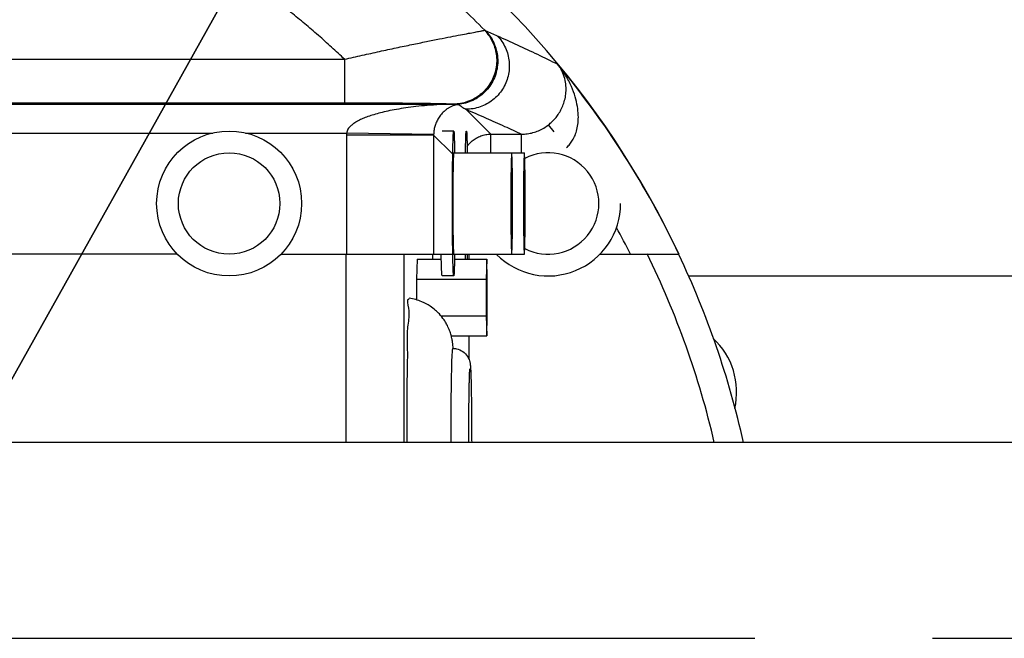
# Model space of a CAD drawing. Extents: x 0 to 594, y 0 to 420.
# Tile 57 of 64: x 305 to 318, y 324 to 332. Entities that reach past the tile are written whole.
import ezdxf

# ---------------------------------------------------------------- set-up
doc = ezdxf.new("R2010")
doc.units = 0
doc.header["$LTSCALE"] = 32.67
doc.linetypes.add('CENTER', pattern=[0.6, 0.375, -0.075, 0.075, -0.075])
doc.layers.get('0').update_dxf_attribs({"linetype": 'CONTINUOUS'})
doc.layers.add('DEFAULT_1', color=7, linetype='CENTER')
doc.layers.add('DRIV_DIM', color=7, linetype='CONTINUOUS')
doc.styles.get("Standard").update_dxf_attribs({"font": 'txt', "width": 0.8})
doc.dimstyles.new('DIMSTYLE_1', dxfattribs={"dimtxt": 3.8, "dimasz": 1.8, "dimexe": 0.18, "dimexo": 0.0625, "dimgap": 0.09, "dimtad": 1, "dimdec": 3, "dimlfac": 5, "dimtxsty": 'STANDARD', "dimblk": 'OPEN', "dimblk1": 'OPEN', "dimblk2": 'OPEN', "dimcen": 0.09, "dimazin": 3, "dimtp": 0.001, "dimtm": 0.001, "dimtfac": 1, "dimtdec": 3, "dimtofl": 0, "dimtmove": 0, "dimatfit": 3, "dimtolj": 1})
doc.dimstyles.new('DIMSTYLE_2', dxfattribs={"dimtxt": 3.8, "dimasz": 1.8, "dimexe": 0.18, "dimexo": 0.0625, "dimgap": 0.09, "dimtad": 1, "dimdec": 0, "dimlfac": 5, "dimtxsty": 'STANDARD', "dimblk": 'OPEN', "dimblk1": 'OPEN', "dimblk2": 'OPEN', "dimcen": 0.09, "dimazin": 3, "dimtfac": 1, "dimtdec": 0, "dimtofl": 0, "dimtmove": 0, "dimatfit": 3, "dimtolj": 1})
doc.dimstyles.new('DIMSTYLE_3', dxfattribs={"dimtxt": 3.8, "dimasz": 1.8, "dimexe": 0.18, "dimexo": 0.0625, "dimgap": 0.09, "dimtad": 1, "dimdec": 0, "dimlfac": 5, "dimtxsty": 'STANDARD', "dimblk": 'OPEN', "dimblk1": 'OPEN', "dimblk2": 'OPEN', "dimcen": 0.09, "dimazin": 3, "dimtfac": 1, "dimtdec": 0, "dimtofl": 0, "dimtmove": 0, "dimatfit": 3, "dimtolj": 1})

# ---------------------------------------------------------------- blocks, each defined once
blk = doc.blocks.new('_OPEN')
at = {"color": 0, "linetype": 'BYBLOCK'}
for p, q in [((0, 0), (-1, 0.342)), ((-1, -0.342), (0, 0)), ((-1, 0), (0, 0))]:
    blk.add_line(p, q, dxfattribs=at)
blk = doc.blocks.new('*D8')
at = {"layer": 'DRIV_DIM', "color": 2, "linetype": 'CONTINUOUS'}
for p, q in [((302.748, 331.17), (302.748, 354.44)), ((362.748, 346.078), (362.748, 354.44)), ((302.748, 352.44), (332.748, 352.44)), ((362.748, 352.44), (332.748, 352.44))]:
    blk.add_line(p, q, dxfattribs=at)
at = {"layer": 'DRIV_DIM', "color": 2, "linetype": 'CONTINUOUS', "xscale": 1.8, "yscale": 1.8, "zscale": 1.8, "rotation": 180}
blk.add_blockref('_OPEN', (302.748, 352.44), dxfattribs=at)
at = {"layer": 'DRIV_DIM', "color": 2, "linetype": 'CONTINUOUS', "xscale": 1.8, "yscale": 1.8, "zscale": 1.8}
blk.add_blockref('_OPEN', (362.748, 352.44), dxfattribs=at)
blk = doc.blocks.new('*D11')
at = {"layer": 'DRIV_DIM', "color": 2, "linetype": 'CONTINUOUS'}
for p, q in [((302.748, 323.67), (316.473, 348.223)), ((308.797, 334.492), (302.748, 323.67)), ((308.797, 334.492), (308.797, 334.492))]:
    blk.add_line(p, q, dxfattribs=at)
at = {"layer": 'DRIV_DIM', "color": 2, "linetype": 'CONTINUOUS', "xscale": 1.8, "yscale": 1.8, "zscale": 1.8, "rotation": 240.794226}
blk.add_blockref('_OPEN', (308.797, 334.492), dxfattribs=at)
blk = doc.blocks.new('*D13')
at = {"layer": 'DRIV_DIM', "color": 2, "linetype": 'CONTINUOUS'}
for p, q in [((231.35, 325.17), (231.35, 363.502)), ((398.148, 331.57), (398.148, 363.502)), ((231.35, 361.502), (314.749, 361.502)), ((398.148, 361.502), (314.749, 361.502))]:
    blk.add_line(p, q, dxfattribs=at)
at = {"layer": 'DRIV_DIM', "color": 2, "linetype": 'CONTINUOUS', "xscale": 1.8, "yscale": 1.8, "zscale": 1.8, "rotation": 180}
blk.add_blockref('_OPEN', (231.35, 361.502), dxfattribs=at)
at = {"layer": 'DRIV_DIM', "color": 2, "linetype": 'CONTINUOUS', "xscale": 1.8, "yscale": 1.8, "zscale": 1.8}
blk.add_blockref('_OPEN', (398.148, 361.502), dxfattribs=at)

msp = doc.modelspace()

# ---------------------------------------------------------------- linework, layer by layer
at = {"color": 9, "linetype": 'CONTINUOUS'}
for p, q in [((311.27284, 332.06117), (311.27448, 332.05992)), ((294.75764, 331.65988), (309.33938, 331.65988)), ((309.33938, 331.65988), (309.33938, 331.05997)), ((294.75765, 331.05997), (309.33938, 331.05997)), ((294.7754, 331.04221), (310.84119, 331.04221)), ((310.84528, 331.04151), (310.84689, 331.04103)), ((311.35601, 330.62678), (311.01255, 330.97024)), ((312.22977, 330.66108), (312.15382, 330.75674)), ((295.57169, 330.64227), (307.52331, 330.64227)), ((307.97169, 330.64227), (309.3685, 330.64227)), ((309.36827, 330.61483), (309.36827, 328.97026)), ((310.56808, 330.61483), (309.36827, 330.61483)), ((310.56814, 330.6217), (309.3685, 330.64227)), ((310.56808, 330.61483), (310.56808, 328.97026)), ((310.82872, 330.35419), (310.56808, 330.61483)), ((311.35601, 330.37026), (311.35601, 330.62678)), ((311.35601, 330.62678), (311.7803, 330.62678)), ((311.7803, 330.37026), (311.7803, 330.62678)), ((309.36134, 326.37026), (309.36134, 328.97026)), ((310.16122, 326.37026), (310.16122, 328.97026)), ((310.55436, 328.97026), (310.55436, 328.90426)), ((311.05428, 328.97026), (311.05428, 328.90426)), ((314.07676, 328.67026), (374.7475, 328.67026)), ((311.05428, 327.84426), (311.05428, 327.51805))]:
    msp.add_line(p, q, dxfattribs=at)
at = {"color": 7, "linetype": 'CONTINUOUS'}
for p, q in [((310.84478, 330.67026), (310.68481, 330.67026)), ((310.84478, 330.37026), (311.81918, 330.37026)), ((307.03689, 328.97026), (296.59619, 328.97026)), ((308.45811, 328.97026), (311.81918, 328.97026)), ((312.85811, 328.97026), (313.95494, 328.97026)), ((310.33967, 328.90426), (310.33129, 328.62713)), ((310.33967, 328.90426), (310.67362, 328.90426)), ((310.85597, 328.90426), (311.29952, 328.90426)), ((311.29952, 328.90426), (311.29114, 328.62713)), ((311.3079, 328.62713), (311.29952, 328.90426)), ((310.84478, 328.67026), (310.68481, 328.67026)), ((310.33129, 328.62713), (310.33129, 328.33559)), ((310.33129, 328.62713), (311.29114, 328.62713)), ((311.29114, 328.62713), (311.29114, 328.12139)), ((311.3079, 328.12139), (311.3079, 328.62713)), ((310.66589, 328.12139), (311.29114, 328.12139)), ((311.29114, 328.12139), (311.29952, 327.84426)), ((311.29952, 327.84426), (311.3079, 328.12139)), ((310.81075, 327.84426), (311.29952, 327.84426)), ((385.7475, 326.37026), (300.7475, 326.37026))]:
    msp.add_line(p, q, dxfattribs=at)
at = {"color": 9, "linetype": 'CONTINUOUS'}
for points in [[(311.26899, 332.06137), (311.27107, 332.06161), (311.27284, 332.06117)], [(310.84119, 331.04221), (310.84331, 331.04196), (310.84528, 331.04151)]]:
    msp.add_lwpolyline(points, dxfattribs=at)
at = {"color": 7, "linetype": 'CONTINUOUS'}
for radius in [1, 0.7]:
    msp.add_circle((307.7475, 329.67026), radius, dxfattribs=at)
for centre, radius, start, end in [((302.7475, 323.67026), 12.39745, 25.309472, 90.954974), ((312.1475, 329.67026), 0.7, 242.485484, 117.514516), ((312.1475, 329.67026), 1, 224.569042, 360), ((302.7475, 323.67026), 12, 13.016785, 26.239249), ((302.7475, 323.67026), 12.39221, 12.586901, 25.310646), ((313.7475, 327.07026), 1, 346.770167, 47.640319)]:
    msp.add_arc(centre, radius, start, end, dxfattribs=at)
at = {"color": 9, "linetype": 'CONTINUOUS'}
for radius, start, end in [(12.39377, 25.317504, 39.736223), (11.79387, 26.704306, 28.723687)]:
    msp.add_arc((302.7475, 323.67026), radius, start, end, dxfattribs=at)
for points, knots in [([(311.27284, 332.06117), (311.06697, 332.2699), (310.63964, 332.67242), (309.95604, 333.22737), (309.23325, 333.73068), (308.47524, 334.17953), (307.68611, 334.57145), (306.87015, 334.90428), (306.03182, 335.17618), (305.1757, 335.38563), (304.30652, 335.5315), (303.42912, 335.613), (302.8417, 335.62414), (302.54833, 335.6189)], [0, 0, 0, 0, 0.09083584, 0.18169564, 0.27257689, 0.36347737, 0.45439476, 0.5453262, 0.63626782, 0.72721417, 0.81815778, 0.90908967, 1, 1, 1, 1]), ([(309.33938, 331.65988), (309.28041, 331.71631), (309.16107, 331.82795), (308.97813, 331.99146), (308.79116, 332.15108), (308.60023, 332.30669), (308.4054, 332.4582), (308.20677, 332.60549), (308.0044, 332.74846), (307.79838, 332.88701), (307.5888, 333.02103), (307.37574, 333.15043), (307.15931, 333.27509), (306.9396, 333.39493), (306.7167, 333.50983), (306.49073, 333.61971), (306.26178, 333.72446), (306.02998, 333.82399), (305.79542, 333.91821), (305.55824, 334.00702), (305.31855, 334.09033), (305.07647, 334.16806), (304.83215, 334.24011), (304.5857, 334.30641), (304.33727, 334.36687), (304.08702, 334.4214), (303.83524, 334.46992), (303.58232, 334.51231), (303.32864, 334.54851), (303.07444, 334.57851), (302.8199, 334.60228), (302.64997, 334.61399), (302.565, 334.6188)], [0, 0, 0, 0, 0.03244052, 0.06494356, 0.09750972, 0.13013955, 0.16283356, 0.19559222, 0.22841595, 0.2613051, 0.29426001, 0.32728094, 0.36036807, 0.39352155, 0.42674145, 0.46002777, 0.49338043, 0.52679928, 0.56028408, 0.5938345, 0.62745016, 0.66113053, 0.69487505, 0.72868304, 0.76255376, 0.79648587, 0.83046938, 0.86445552, 0.89840199, 0.93230732, 0.96617485, 1, 1, 1, 1]), ([(309.33938, 331.65988), (309.42039, 331.6787), (309.58113, 331.71548), (309.81875, 331.76824), (310.04745, 331.81754), (310.26276, 331.8627), (310.46102, 331.90325), (310.63955, 331.93897), (310.79653, 331.96979), (310.93094, 331.9958), (311.04244, 332.01716), (311.13102, 332.03409), (311.19686, 332.04666), (311.2403, 332.0553), (311.26189, 332.05958), (311.26899, 332.06137)], [0, 0, 0, 0, 0.12659598, 0.25096313, 0.37045692, 0.48267776, 0.58578508, 0.6784607, 0.75979063, 0.82926541, 0.88682691, 0.93257797, 0.96652762, 0.98885015, 1, 1, 1, 1]), ([(311.26899, 332.06137), (311.29221, 332.03746), (311.33473, 331.98559), (311.38463, 331.89832), (311.41936, 331.80387), (311.43793, 331.70491), (311.43983, 331.6042), (311.42502, 331.50455), (311.39389, 331.40874), (311.34733, 331.31945), (311.28662, 331.23917), (311.21347, 331.17014), (311.12991, 331.1143), (311.03828, 331.0732), (310.94116, 331.048), (310.87447, 331.04227), (310.84119, 331.04221)], [0, 0, 0, 0, 0.07135124, 0.14276185, 0.2142283, 0.2857409, 0.35728483, 0.42884184, 0.50039223, 0.57191703, 0.64340008, 0.71482985, 0.78620069, 0.8575135, 0.9287756, 1, 1, 1, 1]), ([(311.27283, 332.06117), (311.29614, 332.03741), (311.33884, 331.98583), (311.38898, 331.89889), (311.42392, 331.8047), (311.44267, 331.70592), (311.44469, 331.60531), (311.42995, 331.50568), (311.39885, 331.40983), (311.35226, 331.32042), (311.29149, 331.23997), (311.21824, 331.17072), (311.13455, 331.1146), (311.04276, 331.07319), (310.94547, 331.04765), (310.87863, 331.04168), (310.84528, 331.04151)], [0, 0, 0, 0, 0.07120076, 0.14244256, 0.21374011, 0.28510191, 0.3565293, 0.42801635, 0.4995505, 0.571114, 0.64268586, 0.71424414, 0.78576844, 0.85724209, 0.92865402, 1, 1, 1, 1]), ([(311.27448, 332.05992), (311.29769, 332.03622), (311.34021, 331.98478), (311.39011, 331.89806), (311.42484, 331.80409), (311.44341, 331.70553), (311.44531, 331.60511), (311.4305, 331.50566), (311.39938, 331.40994), (311.35283, 331.32063), (311.29216, 331.24021), (311.21904, 331.17094), (311.13553, 331.11474), (311.04394, 331.07319), (310.94687, 331.04744), (310.88017, 331.0413), (310.84689, 331.04103)], [0, 0, 0, 0, 0.07108444, 0.14222506, 0.21344513, 0.28475904, 0.35617074, 0.42767331, 0.49924982, 0.5708752, 0.642519, 0.71414878, 0.78573362, 0.85724757, 0.92867247, 1, 1, 1, 1]), ([(311.28026, 332.05603), (311.30452, 332.03131), (311.34885, 331.97752), (311.40033, 331.88666), (311.43538, 331.78823), (311.45291, 331.68522), (311.4524, 331.58072), (311.43387, 331.47787), (311.39787, 331.37975), (311.34548, 331.28932), (311.27828, 331.20928), (311.19829, 331.14205), (311.1079, 331.08965), (311.00986, 331.05364), (310.94126, 331.04128), (310.90677, 331.03812)], [0, 0, 0, 0, 0.07689285, 0.15379686, 0.23071288, 0.30764032, 0.38457722, 0.46152051, 0.53846634, 0.61541057, 0.69234925, 0.7692791, 0.84619788, 0.92310468, 1, 1, 1, 1]), ([(311.27448, 332.05992), (311.27607, 332.05867), (311.27778, 332.05696), (311.27999, 332.05619), (311.28028, 332.05611)], [0, 0, 0, 0, 0.87222523, 1, 1, 1, 1]), ([(311.28026, 332.05603), (311.30751, 332.04482), (311.36303, 332.02149), (311.41816, 331.99727), (311.44622, 331.98466)], [0, 0, 0, 0, 0.48928368, 1, 1, 1, 1]), ([(311.44622, 331.98466), (311.46919, 331.9606), (311.51119, 331.90853), (311.5603, 331.82114), (311.59425, 331.72678), (311.61208, 331.62808), (311.61331, 331.52777), (311.59789, 331.42864), (311.56626, 331.33344), (311.51929, 331.24478), (311.45829, 331.16515), (311.38493, 331.09673), (311.30126, 331.04142), (311.20958, 331.00077), (311.11247, 330.97588), (311.04581, 330.97027), (311.01255, 330.97024)], [0, 0, 0, 0, 0.07139789, 0.1428064, 0.21422652, 0.28565798, 0.35709926, 0.42854774, 0.50000004, 0.57145234, 0.64290082, 0.71434208, 0.78577353, 0.85719364, 0.92860213, 1, 1, 1, 1]), ([(311.44622, 331.98466), (311.53819, 331.94335), (311.72285, 331.85909), (312.00022, 331.72856), (312.18533, 331.63877), (312.27826, 331.59303)], [0, 0, 0, 0, 0.32889469, 0.66211636, 1, 1, 1, 1]), ([(312.15382, 330.75674), (312.16998, 330.76956), (312.20187, 330.79746), (312.24667, 330.84526), (312.28871, 330.90071), (312.32669, 330.96446), (312.35867, 331.03658), (312.38243, 331.11666), (312.39559, 331.20396), (312.39551, 331.29763), (312.37894, 331.3966), (312.34189, 331.49841), (312.30219, 331.56245), (312.27826, 331.59303)], [0, 0, 0, 0, 0.06608621, 0.13554925, 0.20961283, 0.28866716, 0.37285382, 0.46180102, 0.55555442, 0.65483032, 0.76077789, 0.87553841, 1, 1, 1, 1]), ([(312.40236, 330.44367), (312.41814, 330.45724), (312.44864, 330.48822), (312.48823, 330.54403), (312.52179, 330.6118), (312.54749, 330.69265), (312.56297, 330.78698), (312.56568, 330.8946), (312.55296, 331.01498), (312.52181, 331.14748), (312.46847, 331.29135), (312.38867, 331.44408), (312.31855, 331.54348), (312.27826, 331.59303)], [0, 0, 0, 0, 0.04951463, 0.10289442, 0.16211561, 0.22869001, 0.3039706, 0.38876319, 0.4840227, 0.59114808, 0.71172683, 0.84807224, 1, 1, 1, 1]), ([(309.33938, 331.05997), (309.40237, 331.05997), (309.52725, 331.05987), (309.7116, 331.05943), (309.88881, 331.05871), (310.0555, 331.05774), (310.20892, 331.05653), (310.3471, 331.05513), (310.46873, 331.05356), (310.5731, 331.05187), (310.66002, 331.05011), (310.72952, 331.04825), (310.78179, 331.04648), (310.81707, 331.04454), (310.83504, 331.0433), (310.84119, 331.04221)], [0, 0, 0, 0, 0.1258083, 0.24941566, 0.3681848, 0.47975196, 0.58231977, 0.67461153, 0.75574984, 0.82525454, 0.88308878, 0.92937171, 0.96412117, 0.98751312, 1, 1, 1, 1]), ([(310.84689, 331.04103), (310.7831, 331.03974), (310.66103, 331.03535), (310.48667, 331.02425), (310.3289, 331.00891), (310.18641, 330.9903), (310.05732, 330.96991), (309.94109, 330.94753), (309.83738, 330.92336), (309.74548, 330.89715), (309.66387, 330.87047), (309.59237, 330.84335), (309.5314, 330.81531), (309.48121, 330.78557), (309.4411, 330.75494), (309.40788, 330.7272), (309.3848, 330.69827), (309.3734, 330.66943), (309.36916, 330.651), (309.3685, 330.64227)], [0, 0, 0, 0, 0.12040831, 0.23046555, 0.32966236, 0.41948341, 0.50161088, 0.5762394, 0.64281111, 0.7025047, 0.75652264, 0.80479507, 0.84674346, 0.88302595, 0.91459664, 0.94190857, 0.96459416, 0.98348492, 1, 1, 1, 1]), ([(310.90677, 331.03812), (310.89211, 331.0356), (310.86409, 331.02895), (310.82437, 331.01435), (310.78813, 330.99667), (310.7552, 330.97622), (310.72567, 330.95372), (310.69913, 330.92958), (310.67519, 330.90397), (310.65385, 330.87717), (310.63518, 330.84947), (310.61903, 330.82115), (310.60507, 330.79208), (310.59328, 330.76239), (310.58389, 330.7327), (310.57692, 330.70345), (310.57203, 330.67511), (310.56907, 330.64788), (310.56827, 330.63019), (310.56814, 330.6217)], [0, 0, 0, 0, 0.07683189, 0.14838199, 0.21830673, 0.28489465, 0.34838415, 0.40990379, 0.47009846, 0.52939208, 0.58675127, 0.64259682, 0.69773319, 0.75326187, 0.80758393, 0.8585269, 0.90852759, 0.95610811, 1, 1, 1, 1]), ([(310.84691, 331.04102), (310.85013, 331.04046), (310.85761, 331.03939), (310.86866, 331.03853), (310.87979, 331.03787), (310.88959, 331.03775), (310.89852, 331.03791), (310.90411, 331.03815), (310.90677, 331.03811)], [0, 0, 0, 0, 0.1636622, 0.37720194, 0.55366256, 0.72079737, 0.86687054, 1, 1, 1, 1]), ([(310.90677, 331.03812), (310.92417, 331.02712), (310.9595, 331.00461), (310.99469, 330.98187), (311.01255, 330.97024)], [0, 0, 0, 0, 0.491395, 1, 1, 1, 1]), ([(311.01255, 330.97024), (311.10554, 330.93049), (311.28382, 330.85298), (311.53964, 330.73824), (311.7024, 330.66317), (311.7803, 330.62678)], [0, 0, 0, 0, 0.36072797, 0.69334412, 1, 1, 1, 1]), ([(311.7803, 330.62678), (311.80684, 330.62677), (311.86013, 330.63028), (311.93897, 330.64615), (312.01546, 330.67258), (312.08799, 330.7092), (312.13266, 330.73996), (312.15382, 330.75674)], [0, 0, 0, 0, 0.19771423, 0.39648065, 0.59741255, 0.79876057, 1, 1, 1, 1]), ([(309.3685, 330.64227), (309.36842, 330.6377), (309.3683, 330.62855), (309.36827, 330.6194), (309.36827, 330.61483)], [0, 0, 0, 0, 0.50003855, 1, 1, 1, 1]), ([(311.0288, 330.4567), (311.03537, 330.46606), (311.05653, 330.49359), (311.09768, 330.53474), (311.15507, 330.57493), (311.21857, 330.60455), (311.28622, 330.62269), (311.33278, 330.62677), (311.35601, 330.62678)], [0, 0, 0, 0, 0.08949313, 0.27161092, 0.45372703, 0.63583834, 0.81794226, 1, 1, 1, 1])]:
    msp.add_open_spline(points, degree=3, knots=knots, dxfattribs=at)
msp.add_open_spline([(310.56814, 330.6217), (310.5681, 330.61941), (310.56808, 330.61712), (310.56808, 330.61483)], degree=3, dxfattribs=at)
at = {"color": 7, "linetype": 'CONTINUOUS'}
for points, knots in [([(310.82733, 329.67026), (310.82733, 329.7177), (310.82745, 329.81161), (310.82797, 329.95008), (310.82882, 330.08286), (310.82999, 330.20722), (310.83146, 330.32074), (310.83313, 330.42072), (310.8352, 330.5063), (310.83689, 330.57247), (310.83997, 330.62609), (310.84036, 330.64899), (310.84388, 330.67026), (310.84478, 330.67026)], [0, 0, 0, 0, 0.14223764, 0.28158062, 0.41519328, 0.54035674, 0.65452435, 0.75537373, 0.84085446, 0.90923068, 0.95911909, 0.98952848, 1, 1, 1, 1]), ([(310.84478, 330.67026), (310.84568, 330.67026), (310.8492, 330.64899), (310.8496, 330.62609), (310.85268, 330.57247), (310.85436, 330.5063), (310.85607, 330.43589), (310.85694, 330.38882), (310.85726, 330.37026)], [0, 0, 0, 0, 0.03486946, 0.13613066, 0.30225571, 0.52994388, 0.81458893, 1, 1, 1, 1]), ([(311.00683, 330.37026), (311.00715, 330.38882), (311.00802, 330.43589), (311.00973, 330.5063), (311.01141, 330.57247), (311.01449, 330.62609), (311.01489, 330.64899), (311.01841, 330.67026), (311.01931, 330.67026)], [0, 0, 0, 0, 0.18541107, 0.47005612, 0.69774429, 0.86386934, 0.96513054, 1, 1, 1, 1]), ([(311.01931, 330.67026), (311.02021, 330.67026), (311.02372, 330.64899), (311.02412, 330.62609), (311.0272, 330.57247), (311.02889, 330.5063), (311.0306, 330.43589), (311.03147, 330.38882), (311.03178, 330.37026)], [0, 0, 0, 0, 0.03486946, 0.13613066, 0.30225571, 0.52994388, 0.81458893, 1, 1, 1, 1]), ([(310.84551, 330.36861), (310.84458, 330.3682), (310.8404, 330.34757), (310.84114, 330.3277), (310.83865, 330.28713), (310.8377, 330.23889), (310.83629, 330.17857), (310.83542, 330.12143), (310.83493, 330.08427), (310.83476, 330.07038)], [0, 0, 0, 0, 0.04331638, 0.12989622, 0.25760183, 0.42408627, 0.62626197, 0.86037024, 1, 1, 1, 1]), ([(311.64539, 330.36861), (311.64445, 330.3682), (311.64028, 330.34757), (311.64102, 330.3277), (311.63853, 330.28713), (311.63758, 330.23889), (311.63617, 330.17857), (311.63511, 330.10931), (311.63415, 330.0317), (311.6334, 329.94741), (311.63285, 329.85795), (311.63252, 329.76499), (311.63244, 329.70203), (311.63244, 329.67026)], [0, 0, 0, 0, 0.01850041, 0.05547862, 0.11002163, 0.18112707, 0.26747622, 0.36746376, 0.47922914, 0.60069183, 0.72959032, 0.86352441, 1, 1, 1, 1]), ([(311.65688, 329.67026), (311.65688, 329.70203), (311.6568, 329.76499), (311.65647, 329.85795), (311.65592, 329.94741), (311.65517, 330.0317), (311.65422, 330.10931), (311.65311, 330.17857), (311.65186, 330.2389), (311.65048, 330.28711), (311.64906, 330.32776), (311.64758, 330.34751), (311.64639, 330.3688), (311.64542, 330.36863), (311.64539, 330.36861)], [0, 0, 0, 0, 0.13633937, 0.27013978, 0.39890961, 0.52025105, 0.63190488, 0.73179261, 0.81805558, 0.88909004, 0.94357861, 0.98051991, 0.99927756, 1, 1, 1, 1]), ([(311.81991, 330.36861), (311.81898, 330.3682), (311.8148, 330.34757), (311.81554, 330.3277), (311.81306, 330.28713), (311.8121, 330.23889), (311.8107, 330.17857), (311.80963, 330.10931), (311.80868, 330.0317), (311.80793, 329.94741), (311.80738, 329.85795), (311.80704, 329.76499), (311.80697, 329.70203), (311.80697, 329.67026)], [0, 0, 0, 0, 0.01850041, 0.05547862, 0.11002163, 0.18112707, 0.26747622, 0.36746376, 0.47922914, 0.60069183, 0.72959032, 0.86352441, 1, 1, 1, 1]), ([(311.8314, 329.67026), (311.8314, 329.70203), (311.83133, 329.76499), (311.83099, 329.85795), (311.83044, 329.94741), (311.82969, 330.0317), (311.82875, 330.10931), (311.82764, 330.17857), (311.82638, 330.2389), (311.825, 330.28711), (311.82358, 330.32776), (311.8221, 330.34751), (311.82091, 330.3688), (311.81995, 330.36863), (311.81991, 330.36861)], [0, 0, 0, 0, 0.13633937, 0.27013978, 0.39890961, 0.52025105, 0.63190488, 0.73179261, 0.81805558, 0.88909004, 0.94357861, 0.98051991, 0.99927756, 1, 1, 1, 1]), ([(310.83476, 330.07038), (310.83461, 330.05825), (310.83415, 330.01782), (310.83352, 329.94741), (310.83297, 329.85795), (310.83264, 329.76499), (310.83257, 329.70203), (310.83257, 329.67026)], [0, 0, 0, 0, 0.09099238, 0.30300598, 0.52799881, 0.76178131, 1, 1, 1, 1]), ([(310.84478, 328.67026), (310.84388, 328.67026), (310.84036, 328.69153), (310.83997, 328.71444), (310.83689, 328.76805), (310.8352, 328.83422), (310.83313, 328.9198), (310.83146, 329.01978), (310.82999, 329.1333), (310.82882, 329.25766), (310.82797, 329.39044), (310.82745, 329.52891), (310.82733, 329.62282), (310.82733, 329.67026)], [0, 0, 0, 0, 0.01047152, 0.04088091, 0.09076932, 0.15914554, 0.24462627, 0.34547565, 0.45964326, 0.58480672, 0.71841938, 0.85776236, 1, 1, 1, 1]), ([(310.83257, 329.67026), (310.83257, 329.63849), (310.83264, 329.57554), (310.83297, 329.48258), (310.83352, 329.39311), (310.83415, 329.3227), (310.83461, 329.28227), (310.83476, 329.27014)], [0, 0, 0, 0, 0.23821882, 0.47200145, 0.6969944, 0.90900812, 1, 1, 1, 1]), ([(311.63244, 329.67026), (311.63244, 329.63849), (311.63252, 329.57554), (311.63285, 329.48258), (311.6334, 329.39311), (311.63415, 329.30882), (311.6351, 329.23121), (311.63621, 329.16195), (311.63746, 329.10163), (311.63884, 329.05342), (311.64026, 329.01276), (311.64174, 328.99301), (311.64293, 328.97173), (311.6439, 328.9719), (311.64393, 328.97191)], [0, 0, 0, 0, 0.13633937, 0.27013978, 0.39890961, 0.52025105, 0.63190488, 0.73179261, 0.81805558, 0.88909004, 0.94357861, 0.98051991, 0.99927756, 1, 1, 1, 1]), ([(311.64393, 328.97191), (311.64487, 328.97232), (311.64904, 328.99295), (311.64831, 329.01282), (311.65079, 329.05339), (311.65174, 329.10164), (311.65315, 329.16195), (311.65421, 329.23121), (311.65517, 329.30882), (311.65592, 329.39311), (311.65647, 329.48258), (311.6568, 329.57554), (311.65688, 329.63849), (311.65688, 329.67026)], [0, 0, 0, 0, 0.01850041, 0.05547862, 0.11002163, 0.18112707, 0.26747622, 0.36746376, 0.47922914, 0.60069183, 0.72959032, 0.86352441, 1, 1, 1, 1]), ([(311.80697, 329.67026), (311.80697, 329.63849), (311.80704, 329.57554), (311.80738, 329.48258), (311.80793, 329.39311), (311.80868, 329.30882), (311.80962, 329.23121), (311.81073, 329.16195), (311.81199, 329.10163), (311.81337, 329.05342), (311.81479, 329.01276), (311.81627, 328.99301), (311.81746, 328.97173), (311.81842, 328.9719), (311.81846, 328.97191)], [0, 0, 0, 0, 0.13633937, 0.27013978, 0.39890961, 0.52025105, 0.63190488, 0.73179261, 0.81805558, 0.88909004, 0.94357861, 0.98051991, 0.99927756, 1, 1, 1, 1]), ([(311.81846, 328.97191), (311.81939, 328.97232), (311.82357, 328.99295), (311.82283, 329.01282), (311.82531, 329.05339), (311.82627, 329.10164), (311.82767, 329.16195), (311.82874, 329.23121), (311.82969, 329.30882), (311.83044, 329.39311), (311.83099, 329.48258), (311.83133, 329.57554), (311.8314, 329.63849), (311.8314, 329.67026)], [0, 0, 0, 0, 0.01850041, 0.05547862, 0.11002163, 0.18112707, 0.26747622, 0.36746376, 0.47922914, 0.60069183, 0.72959032, 0.86352441, 1, 1, 1, 1]), ([(310.83476, 329.27014), (310.83493, 329.25625), (310.83541, 329.2191), (310.83633, 329.16195), (310.83759, 329.10163), (310.83896, 329.05342), (310.84039, 329.01276), (310.84186, 328.99301), (310.84306, 328.97173), (310.84402, 328.9719), (310.84406, 328.97191)], [0, 0, 0, 0, 0.1393045, 0.37286621, 0.5745699, 0.74066567, 0.86807313, 0.95445083, 0.99831076, 1, 1, 1, 1]), ([(310.68481, 328.67026), (310.68391, 328.67026), (310.68039, 328.69153), (310.67999, 328.71444), (310.67691, 328.76805), (310.67523, 328.83422), (310.67352, 328.90463), (310.67265, 328.95171), (310.67233, 328.97026)], [0, 0, 0, 0, 0.03486946, 0.13613066, 0.30225571, 0.52994388, 0.81458893, 1, 1, 1, 1]), ([(310.85726, 328.97026), (310.85694, 328.95171), (310.85607, 328.90463), (310.85436, 328.83422), (310.85268, 328.76805), (310.8496, 328.71444), (310.8492, 328.69153), (310.84568, 328.67026), (310.84478, 328.67026)], [0, 0, 0, 0, 0.18541107, 0.47005612, 0.69774429, 0.86386934, 0.96513054, 1, 1, 1, 1]), ([(311.00809, 328.90426), (311.00802, 328.90768), (311.00755, 328.92973), (311.00715, 328.95171), (311.00683, 328.97026)], [0, 0, 0, 0, 0.15496552, 1, 1, 1, 1]), ([(311.03178, 328.97026), (311.03147, 328.95171), (311.03106, 328.92973), (311.03059, 328.90768), (311.03052, 328.90426)], [0, 0, 0, 0, 0.84503448, 1, 1, 1, 1]), ([(311.30052, 328.62774), (311.29944, 328.62757), (311.29458, 328.54991), (311.29597, 328.48594), (311.29498, 328.41186), (311.29498, 328.37426)], [0, 0, 0, 0, 0.19791124, 0.55489194, 1, 1, 1, 1]), ([(311.30406, 328.37426), (311.30406, 328.41186), (311.30383, 328.48596), (311.30275, 328.54994), (311.3016, 328.62791), (311.30052, 328.62774)], [0, 0, 0, 0, 0.44463404, 0.80123456, 1, 1, 1, 1]), ([(310.23258, 328.34806), (310.23106, 328.34806), (310.18845, 328.34586), (310.24862, 328.15653), (310.20343, 328.00401), (310.20239, 327.84838), (310.2034, 327.7707)], [0, 0, 0, 0, 0.00762991, 0.21425671, 0.61472105, 1, 1, 1, 1]), ([(310.83703, 327.6731), (310.83614, 327.68626), (310.834, 327.71396), (310.82884, 327.75959), (310.81985, 327.81173), (310.80497, 327.87051), (310.78189, 327.93641), (310.75088, 328.00192), (310.70653, 328.07449), (310.65552, 328.13862), (310.59088, 328.20166), (310.51211, 328.26213), (310.3928, 328.3264), (310.29172, 328.35454), (310.2326, 328.36307)], [0, 0, 0, 0, 0.03970368, 0.08367607, 0.13825659, 0.19892803, 0.26611405, 0.34824722, 0.41669363, 0.52193556, 0.59398445, 0.68824508, 0.82010145, 1, 1, 1, 1]), ([(311.29498, 328.37426), (311.29498, 328.33666), (311.29521, 328.26256), (311.2963, 328.19858), (311.29744, 328.12061), (311.29852, 328.12078)], [0, 0, 0, 0, 0.44463404, 0.80123456, 1, 1, 1, 1]), ([(311.29852, 328.12078), (311.2996, 328.12095), (311.30446, 328.19861), (311.30307, 328.26258), (311.30406, 328.33666), (311.30406, 328.37426)], [0, 0, 0, 0, 0.19791124, 0.55489194, 1, 1, 1, 1]), ([(310.20517, 327.65806), (310.20683, 327.5157), (310.1976, 327.22612), (310.19732, 326.79428), (310.19624, 326.50379), (310.19606, 326.37026)], [0, 0, 0, 0, 0.32244378, 0.68876312, 1, 1, 1, 1]), ([(310.80804, 326.37026), (310.80814, 326.45761), (310.80869, 326.65735), (310.81104, 326.95634), (310.81372, 327.23216), (310.82059, 327.46841), (310.82114, 327.57019), (310.83012, 327.67026), (310.83242, 327.67026)], [0, 0, 0, 0, 0.20167394, 0.46129914, 0.68425851, 0.85537016, 0.96300304, 1, 1, 1, 1]), ([(310.83242, 327.67025), (310.8493, 327.67025), (310.8983, 327.66511), (310.97298, 327.63256), (311.03305, 327.57017), (311.06179, 327.509), (311.07171, 327.4646), (311.07536, 327.43197), (311.0767, 327.41342), (311.07731, 327.40393)], [0, 0, 0, 0, 0.12523618, 0.36342065, 0.59118074, 0.75520034, 0.86129314, 0.92912269, 1, 1, 1, 1]), ([(311.05225, 326.37026), (311.0523, 326.40596), (311.05253, 326.50124), (311.05319, 326.64699), (311.05434, 326.79921), (311.05568, 326.92666), (311.05713, 327.03209), (311.0586, 327.11838), (311.06006, 327.18826), (311.06147, 327.24428), (311.0628, 327.28847), (311.06408, 327.32308), (311.06514, 327.34858), (311.06631, 327.36873), (311.06677, 327.3786), (311.06777, 327.38865), (311.06771, 327.38878), (311.06771, 327.38878)], [0, 0, 0, 0, 0.10510074, 0.28051405, 0.42912695, 0.55326939, 0.65577894, 0.73955656, 0.80734486, 0.86159558, 0.90445297, 0.93773546, 0.96293062, 0.9812065, 0.99337262, 0.99976184, 1, 1, 1, 1]), ([(311.07928, 327.3674), (311.08003, 327.35109), (311.08152, 327.31303), (311.08353, 327.24635), (311.08557, 327.15899), (311.08759, 327.04639), (311.0895, 326.90378), (311.09116, 326.72662), (311.09218, 326.5449), (311.09251, 326.42181), (311.09259, 326.37026)], [0, 0, 0, 0, 0.04910718, 0.11459208, 0.20067382, 0.31196397, 0.45337107, 0.62972395, 0.84491671, 1, 1, 1, 1])]:
    msp.add_open_spline(points, degree=3, knots=knots, dxfattribs=at)
for points in [[(310.2034, 327.7707), (310.20384, 327.73747), (310.20455, 327.70398), (310.20501, 327.67079)], [(310.20501, 327.67079), (310.20507, 327.66654), (310.20512, 327.6623), (310.20517, 327.65806)], [(310.83721, 327.67054), (310.83715, 327.6714), (310.83709, 327.67225), (310.83703, 327.6731)], [(311.07731, 327.40393), (311.07808, 327.39176), (311.07871, 327.37958), (311.07928, 327.3674)]]:
    msp.add_open_spline(points, degree=3, dxfattribs=at)
at = {"layer": 'DEFAULT_1', "color": 7, "linetype": 'CENTER'}
msp.add_line((302.7475, 323.67026), (341.83987, 323.67026), dxfattribs=at)

# ---------------------------------------------------------------- dimensions: what is measured, and where the dimension line sits
at = {"layer": 'DRIV_DIM', "color": 2, "linetype": 'CONTINUOUS'}
dim = msp.add_linear_dim(base=(231.35005, 361.50173), p1=(398.1475, 331.57026), p2=(231.35005, 325.17026), angle=180, text='(<>)', dimstyle='DIMSTYLE_3', dxfattribs=at)
dim.commit()
dim.dimension.update_dxf_attribs({"geometry": '*D13', "text_midpoint": (309.25359, 362.45173), "dimtype": 160})
dim = msp.add_linear_dim(base=(302.7475, 352.44044), p1=(362.7475, 346.07789), p2=(302.7475, 331.17028), angle=180, dimstyle='DIMSTYLE_1', dxfattribs=at)
dim.commit()
dim.dimension.update_dxf_attribs({"geometry": '*D8', "text_midpoint": (328.00686, 353.39044), "dimtype": 160})
dim = msp.add_radius_dim(center=(302.7475, 323.67026), mpoint=(308.79681, 334.49166), dimstyle='DIMSTYLE_2', dxfattribs=at)
dim.commit()
dim.dimension.update_dxf_attribs({"geometry": '*D11', "text_midpoint": (311.19365, 340.72622), "dimtype": 164})

doc.saveas('drawing.dxf')
